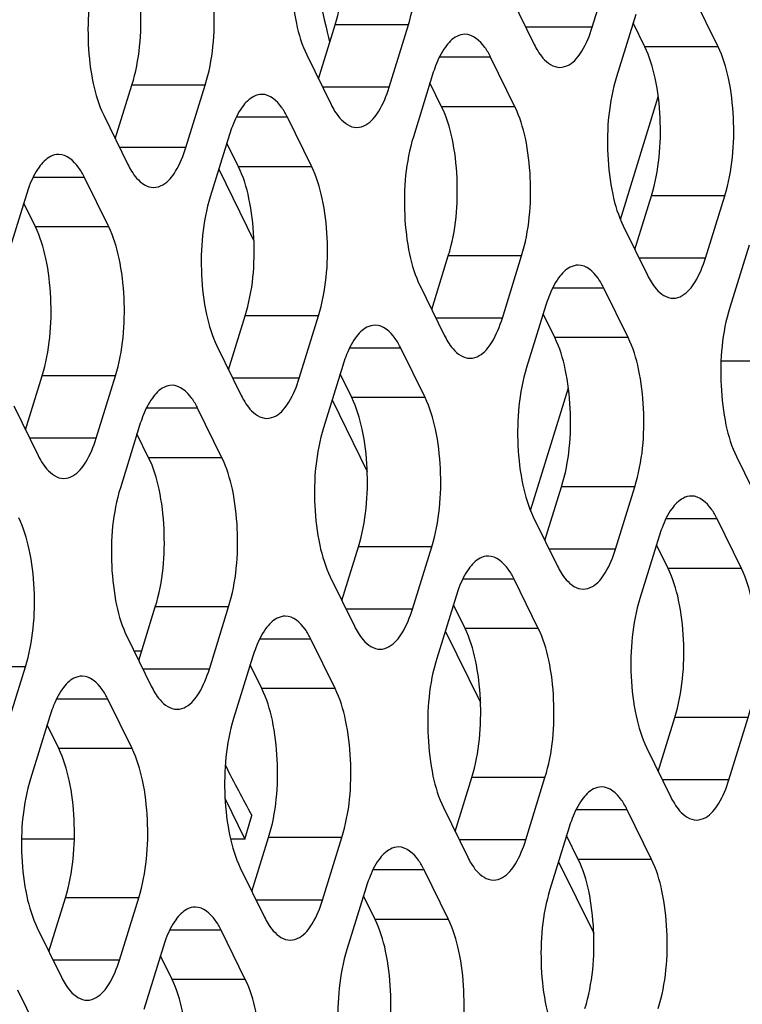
# Model space of a CAD drawing. Header units: millimetres. Extents: x 0 to 420, y 0 to 297.
# Tile 134 of 180: x 181.91 to 186, y 163.83 to 169.39. Entities that reach past the tile are written whole.
import ezdxf

# ---------------------------------------------------------------- set-up
doc = ezdxf.new("R2010")
doc.units = ezdxf.units.MM
doc.header["$LTSCALE"] = 23.1
doc.layers.get('0').update_dxf_attribs({"linetype": 'CONTINUOUS'})
doc.layers.add('ASSI', color=7, linetype='CONTINUOUS')

msp = doc.modelspace()

# ---------------------------------------------------------------- linework, layer by layer
at = {"color": 7, "linetype": 'CONTINUOUS'}
for p, q in [((183.038287, 168.549874), (183.237043, 168.144853)), ((183.678875, 167.244493), (183.877631, 166.839472)), ((184.319463, 165.939112), (184.518218, 165.534091)), ((182.55776, 165.826565), (182.602515, 165.826565)), ((183.073909, 164.988119), (183.185032, 164.761674)), ((183.185032, 164.761674), (183.22597, 164.89415)), ((182.220723, 164.761674), (181.922943, 164.761674)), ((183.185032, 164.761674), (183.104944, 164.761674)), ((184.960051, 164.633731), (185.158806, 164.22871))]:
    msp.add_line(p, q, dxfattribs=at)
msp.add_arc((192.534285, 170.012282), 10.622617, 207.0724674, 208.8039821, dxfattribs=at)
at = {"layer": 'ASSI', "color": 7, "linetype": 'CONTINUOUS'}
for p, q in [((185.150391, 169.351922), (185.259321, 169.704419)), ((184.684857, 169.534616), (184.822126, 169.254892)), ((185.862123, 169.242), (185.724854, 169.521725)), ((185.396589, 169.424695), (185.28766, 169.072198)), ((183.6019, 169.060578), (183.695916, 169.364814)), ((184.001464, 169.012316), (184.110393, 169.364814)), ((185.447646, 169.242), (185.381676, 169.376433)), ((183.64474, 169.353108), (183.651697, 169.323235)), ((183.53593, 169.195011), (183.673199, 168.915286)), ((184.713196, 168.902395), (184.575927, 169.182119)), ((184.247662, 169.085089), (184.138732, 168.732592)), ((184.298718, 168.902395), (184.232748, 169.036828)), ((182.452973, 168.720972), (182.546989, 169.025208)), ((182.852536, 168.672711), (182.961466, 169.025208)), ((185.309725, 168.265133), (185.524093, 168.958829)), ((182.387003, 168.855405), (182.524271, 168.575681)), ((183.564269, 168.562789), (183.427, 168.842514)), ((183.098735, 168.745483), (182.989805, 168.392986)), ((183.149791, 168.562789), (183.083821, 168.697222)), ((182.415342, 168.223184), (182.278073, 168.502908)), ((181.949808, 168.405878), (181.840878, 168.053381)), ((185.391415, 168.094802), (185.485431, 168.399038)), ((185.790979, 168.046541), (185.899908, 168.399038)), ((182.000864, 168.223184), (181.934894, 168.357617)), ((185.325445, 168.229235), (185.462714, 167.949511)), ((186.037177, 168.119314), (185.928247, 167.766817)), ((184.242488, 167.755197), (184.336504, 168.059433)), ((184.642051, 167.706935), (184.750981, 168.059433)), ((184.176518, 167.88963), (184.313787, 167.609905)), ((185.353784, 167.597014), (185.216515, 167.876738)), ((184.88825, 167.779708), (184.77932, 167.427211)), ((183.093561, 167.415591), (183.187577, 167.719827)), ((183.493124, 167.36733), (183.602054, 167.719827)), ((184.939306, 167.597014), (184.873336, 167.731447)), ((183.02759, 167.550024), (183.164859, 167.2703)), ((184.204857, 167.257408), (184.067588, 167.537133)), ((183.739323, 167.440103), (183.630393, 167.087605)), ((186.176336, 167.46319), (185.879483, 167.46319)), ((181.944633, 167.075986), (182.038649, 167.380221)), ((182.344197, 167.027724), (182.453127, 167.380221)), ((183.790379, 167.257408), (183.724409, 167.391841)), ((184.801386, 166.620147), (185.015754, 167.313842)), ((181.878663, 167.210419), (182.015932, 166.930694)), ((183.055929, 166.917803), (182.918661, 167.197527)), ((182.590396, 167.100497), (182.481466, 166.748)), ((182.641452, 166.917803), (182.575482, 167.052236)), ((185.966033, 166.923854), (186.103302, 166.64413)), ((184.883076, 166.449816), (184.977092, 166.754052)), ((185.282639, 166.401555), (185.391569, 166.754052)), ((184.817106, 166.584249), (184.954374, 166.304524)), ((185.994372, 166.291633), (185.857103, 166.571357)), ((185.528838, 166.474327), (185.419908, 166.12183)), ((183.734149, 166.11021), (183.828165, 166.414446)), ((184.133712, 166.061949), (184.242642, 166.414446)), ((185.579894, 166.291633), (185.513924, 166.426066)), ((183.668178, 166.244643), (183.805447, 165.964919)), ((184.845445, 165.952027), (184.708176, 166.231752)), ((184.379911, 166.134722), (184.270981, 165.782224)), ((184.430967, 165.952027), (184.364997, 166.08646)), ((182.585221, 165.770605), (182.679237, 166.074841)), ((182.984785, 165.722343), (183.093715, 166.074841)), ((182.519251, 165.905038), (182.65652, 165.625313)), ((183.696517, 165.612422), (183.559249, 165.892146)), ((183.230984, 165.795116), (183.122054, 165.442619)), ((183.28204, 165.612422), (183.21607, 165.746855)), ((181.835858, 165.382738), (181.944788, 165.735235)), ((182.54759, 165.272816), (182.410321, 165.552541)), ((182.082056, 165.45551), (181.973127, 165.103013)), ((185.523664, 165.144435), (185.61768, 165.448671)), ((185.923227, 165.096174), (186.032157, 165.448671)), ((182.133113, 165.272816), (182.067143, 165.407249)), ((185.457694, 165.278868), (185.594962, 164.999143)), ((184.374736, 164.804829), (184.468752, 165.109065)), ((184.7743, 164.756568), (184.88323, 165.109065)), ((184.308766, 164.939262), (184.446035, 164.659538)), ((185.486033, 164.646646), (185.348764, 164.926371)), ((185.020499, 164.829341), (184.911569, 164.476844)), ((183.225809, 164.465224), (183.319825, 164.76946)), ((183.625373, 164.416962), (183.734303, 164.76946)), ((185.071555, 164.646646), (185.005585, 164.781079)), ((183.159839, 164.599657), (183.297108, 164.319932)), ((184.337105, 164.307041), (184.199836, 164.586765)), ((183.871572, 164.489735), (183.762642, 164.137238)), ((182.076882, 164.125618), (182.170898, 164.429854)), ((182.476446, 164.077357), (182.585376, 164.429854)), ((183.922628, 164.307041), (183.856658, 164.441474)), ((182.010912, 164.260051), (182.148181, 163.980327)), ((183.188178, 163.967435), (183.050909, 164.24716)), ((182.722644, 164.15013), (182.613715, 163.797632)), ((182.773701, 163.967435), (182.70773, 164.101868)), ((182.039251, 163.62783), (181.901982, 163.907554))]:
    msp.add_line(p, q, dxfattribs=at)
at = {"layer": 'ASSI', "color": 9, "linetype": 'CONTINUOUS'}
for p, q in [((184.110393, 169.364814), (183.695916, 169.364814)), ((185.150391, 169.351922), (184.77451, 169.351922)), ((185.862123, 169.242), (185.447646, 169.242)), ((184.575927, 169.182119), (184.285789, 169.182119)), ((182.961466, 169.025208), (182.546989, 169.025208)), ((184.001464, 169.012316), (183.625583, 169.012316)), ((184.713196, 168.902395), (184.298718, 168.902395)), ((183.427, 168.842514), (183.136862, 168.842514)), ((182.852536, 168.672711), (182.476656, 168.672711)), ((183.564269, 168.562789), (183.149791, 168.562789)), ((182.278073, 168.502908), (181.987935, 168.502908)), ((185.899908, 168.399038), (185.485431, 168.399038)), ((182.415342, 168.223184), (182.000864, 168.223184)), ((184.750981, 168.059433), (184.336504, 168.059433)), ((185.790979, 168.046541), (185.415098, 168.046541)), ((185.216515, 167.876738), (184.926377, 167.876738)), ((183.602054, 167.719827), (183.187577, 167.719827)), ((184.642051, 167.706935), (184.266171, 167.706935)), ((185.353784, 167.597014), (184.939306, 167.597014)), ((184.067588, 167.537133), (183.77745, 167.537133)), ((182.453127, 167.380221), (182.038649, 167.380221)), ((183.493124, 167.36733), (183.117244, 167.36733)), ((184.204857, 167.257408), (183.790379, 167.257408)), ((182.918661, 167.197527), (182.628523, 167.197527)), ((182.344197, 167.027724), (181.968317, 167.027724)), ((183.055929, 166.917803), (182.641452, 166.917803)), ((185.391569, 166.754052), (184.977092, 166.754052)), ((185.857103, 166.571357), (185.566965, 166.571357)), ((184.242642, 166.414446), (183.828165, 166.414446)), ((185.282639, 166.401555), (184.906759, 166.401555)), ((185.994372, 166.291633), (185.579894, 166.291633)), ((184.708176, 166.231752), (184.418038, 166.231752)), ((183.093715, 166.074841), (182.679237, 166.074841)), ((184.133712, 166.061949), (183.757832, 166.061949)), ((184.845445, 165.952027), (184.430967, 165.952027)), ((183.559249, 165.892146), (183.269111, 165.892146)), ((181.944788, 165.735235), (181.53031, 165.735235)), ((182.984785, 165.722343), (182.608905, 165.722343)), ((183.696517, 165.612422), (183.28204, 165.612422)), ((182.410321, 165.552541), (182.120184, 165.552541)), ((186.032157, 165.448671), (185.61768, 165.448671)), ((182.54759, 165.272816), (182.133113, 165.272816)), ((184.88323, 165.109065), (184.468752, 165.109065)), ((185.923227, 165.096174), (185.547347, 165.096174)), ((185.348764, 164.926371), (185.058626, 164.926371)), ((183.734303, 164.76946), (183.319825, 164.76946)), ((184.7743, 164.756568), (184.39842, 164.756568)), ((185.486033, 164.646646), (185.071555, 164.646646)), ((184.199836, 164.586765), (183.909699, 164.586765)), ((182.585376, 164.429854), (182.170898, 164.429854)), ((183.625373, 164.416962), (183.249492, 164.416962)), ((184.337105, 164.307041), (183.922628, 164.307041)), ((183.050909, 164.24716), (182.760772, 164.24716)), ((182.476446, 164.077357), (182.100565, 164.077357)), ((183.188178, 163.967435), (182.773701, 163.967435))]:
    msp.add_line(p, q, dxfattribs=at)
at = {"layer": 'ASSI', "color": 7, "linetype": 'CONTINUOUS'}
for centre, radius, start, end in [((207.148342, 174.803191), 24.12722, 191.3947344, 193.055184), ((205.870073, 174.513514), 22.816556, 193.1486756, 193.2962967), ((184.975135, 168.861132), 0.761166, 159.076552, 162.888717), ((183.826208, 168.521527), 0.761166, 159.076552, 162.888717), ((182.67728, 168.181921), 0.761166, 159.076552, 162.888717), ((185.615723, 167.555751), 0.761166, 159.076552, 162.888717), ((184.466796, 167.216146), 0.761166, 159.076552, 162.888717), ((183.317868, 166.87654), 0.761166, 159.076552, 162.888717), ((186.256311, 166.250371), 0.761166, 159.076552, 162.888717), ((185.107383, 165.910765), 0.761166, 159.076552, 162.888717), ((183.958456, 165.571159), 0.761166, 159.076552, 162.888717), ((182.809529, 165.231554), 0.761166, 159.076552, 162.888717), ((185.747971, 164.605384), 0.761166, 159.076552, 162.888717), ((184.599044, 164.265778), 0.761166, 159.076552, 162.888717), ((183.450117, 163.926173), 0.761166, 159.076552, 162.888717)]:
    msp.add_arc(centre, radius, start, end, dxfattribs=at)
for points, knots in [([(183.695916, 169.364814), (183.739641, 169.506309), (183.758357, 169.734419), (183.725694, 170.018074), (183.685741, 170.151512), (183.658131, 170.207776)], [0, 0, 0, 0, 0.51848124, 0.78058459, 1, 1, 1, 1]), ([(184.110393, 169.364814), (184.154119, 169.506309), (184.172835, 169.734419), (184.140172, 170.018074), (184.100218, 170.151512), (184.072608, 170.207776)], [0, 0, 0, 0, 0.51848124, 0.78058459, 1, 1, 1, 1]), ([(183.498144, 170.037973), (183.454419, 169.896477), (183.435703, 169.668368), (183.468366, 169.384713), (183.50832, 169.251275), (183.53593, 169.195011)], [0, 0, 0, 0, 0.51848124, 0.78058459, 1, 1, 1, 1]), ([(182.546989, 169.025208), (182.590714, 169.166704), (182.60943, 169.394813), (182.576767, 169.678468), (182.536814, 169.811906), (182.509203, 169.86817)], [0, 0, 0, 0, 0.51848124, 0.78058459, 1, 1, 1, 1]), ([(182.961466, 169.025208), (183.005192, 169.166704), (183.023907, 169.394813), (182.991245, 169.678468), (182.951291, 169.811906), (182.923681, 169.86817)], [0, 0, 0, 0, 0.51848124, 0.78058459, 1, 1, 1, 1]), ([(182.349217, 169.698367), (182.305492, 169.556872), (182.286776, 169.328762), (182.319439, 169.045107), (182.359392, 168.911669), (182.387003, 168.855405)], [0, 0, 0, 0, 0.51848124, 0.78058459, 1, 1, 1, 1]), ([(184.430791, 169.312114), (184.414948, 169.312115), (184.369233, 169.299057), (184.308654, 169.233705), (184.278547, 169.170462), (184.264162, 169.13296)], [0, 0, 0, 0, 0.18501564, 0.53092222, 1, 1, 1, 1]), ([(184.575927, 169.182119), (184.566475, 169.201381), (184.535312, 169.257955), (184.475788, 169.312111), (184.430791, 169.312114)], [0, 0, 0, 0, 0.32287628, 1, 1, 1, 1]), ([(184.967262, 169.124897), (184.985361, 169.124895), (185.038876, 169.142746), (185.104731, 169.22685), (185.135944, 169.305173), (185.150391, 169.351922)], [0, 0, 0, 0, 0.1768175, 0.52196498, 1, 1, 1, 1]), ([(184.842429, 169.217899), (184.851075, 169.203864), (184.880536, 169.160971), (184.930765, 169.124899), (184.967262, 169.124897)], [0, 0, 0, 0, 0.31113016, 1, 1, 1, 1]), ([(185.485431, 168.399038), (185.529156, 168.540534), (185.547872, 168.768643), (185.515209, 169.052298), (185.475256, 169.185737), (185.447646, 169.242)], [0, 0, 0, 0, 0.51848124, 0.78058459, 1, 1, 1, 1]), ([(185.899908, 168.399038), (185.943634, 168.540534), (185.96235, 168.768643), (185.929687, 169.052298), (185.889733, 169.185737), (185.862123, 169.242)], [0, 0, 0, 0, 0.51848124, 0.78058459, 1, 1, 1, 1]), ([(185.28766, 169.072198), (185.243934, 168.930702), (185.225218, 168.702592), (185.257881, 168.418937), (185.297835, 168.285499), (185.325445, 168.229235)], [0, 0, 0, 0, 0.51848124, 0.78058459, 1, 1, 1, 1]), ([(183.281863, 168.972509), (183.266021, 168.97251), (183.220306, 168.959451), (183.159727, 168.8941), (183.129619, 168.830857), (183.115235, 168.793355)], [0, 0, 0, 0, 0.18501564, 0.53092222, 1, 1, 1, 1]), ([(183.427, 168.842514), (183.417547, 168.861776), (183.386385, 168.91835), (183.326861, 168.972505), (183.281863, 168.972509)], [0, 0, 0, 0, 0.32287628, 1, 1, 1, 1]), ([(183.818335, 168.785291), (183.836434, 168.78529), (183.889949, 168.803141), (183.955804, 168.887245), (183.987017, 168.965567), (184.001464, 169.012316)], [0, 0, 0, 0, 0.1768175, 0.52196498, 1, 1, 1, 1]), ([(183.693502, 168.878294), (183.702148, 168.864259), (183.731609, 168.821366), (183.781838, 168.785294), (183.818335, 168.785291)], [0, 0, 0, 0, 0.31113016, 1, 1, 1, 1]), ([(184.336504, 168.059433), (184.380229, 168.200928), (184.398945, 168.429038), (184.366282, 168.712693), (184.326329, 168.846131), (184.298718, 168.902395)], [0, 0, 0, 0, 0.51848124, 0.78058459, 1, 1, 1, 1]), ([(184.750981, 168.059433), (184.794707, 168.200928), (184.813423, 168.429038), (184.78076, 168.712693), (184.740806, 168.846131), (184.713196, 168.902395)], [0, 0, 0, 0, 0.51848124, 0.78058459, 1, 1, 1, 1]), ([(184.138732, 168.732592), (184.095007, 168.591096), (184.076291, 168.362987), (184.108954, 168.079332), (184.148907, 167.945894), (184.176518, 167.88963)], [0, 0, 0, 0, 0.51848124, 0.78058459, 1, 1, 1, 1]), ([(182.669408, 168.445686), (182.687506, 168.445684), (182.741021, 168.463535), (182.806877, 168.547639), (182.83809, 168.625962), (182.852536, 168.672711)], [0, 0, 0, 0, 0.1768175, 0.52196498, 1, 1, 1, 1]), ([(182.132936, 168.632903), (182.117093, 168.632904), (182.071379, 168.619846), (182.0108, 168.554494), (181.980692, 168.491251), (181.966307, 168.453749)], [0, 0, 0, 0, 0.18501564, 0.53092222, 1, 1, 1, 1]), ([(182.278073, 168.502908), (182.26862, 168.52217), (182.237457, 168.578744), (182.177933, 168.6329), (182.132936, 168.632903)], [0, 0, 0, 0, 0.32287628, 1, 1, 1, 1]), ([(182.544575, 168.538688), (182.55322, 168.524653), (182.582681, 168.48176), (182.632911, 168.445688), (182.669408, 168.445686)], [0, 0, 0, 0, 0.31113016, 1, 1, 1, 1]), ([(183.187577, 167.719827), (183.231302, 167.861323), (183.250018, 168.089432), (183.217355, 168.373087), (183.177402, 168.506525), (183.149791, 168.562789)], [0, 0, 0, 0, 0.51848124, 0.78058459, 1, 1, 1, 1]), ([(183.602054, 167.719827), (183.64578, 167.861323), (183.664495, 168.089432), (183.631832, 168.373087), (183.591879, 168.506525), (183.564269, 168.562789)], [0, 0, 0, 0, 0.51848124, 0.78058459, 1, 1, 1, 1]), ([(182.989805, 168.392986), (182.94608, 168.251491), (182.927364, 168.023381), (182.960027, 167.739726), (182.99998, 167.606288), (183.02759, 167.550024)], [0, 0, 0, 0, 0.51848124, 0.78058459, 1, 1, 1, 1]), ([(182.038649, 167.380221), (182.082375, 167.521717), (182.101091, 167.749827), (182.068428, 168.033482), (182.028474, 168.16692), (182.000864, 168.223184)], [0, 0, 0, 0, 0.51848124, 0.78058459, 1, 1, 1, 1]), ([(182.453127, 167.380221), (182.496852, 167.521717), (182.515568, 167.749827), (182.482905, 168.033482), (182.442952, 168.16692), (182.415342, 168.223184)], [0, 0, 0, 0, 0.51848124, 0.78058459, 1, 1, 1, 1]), ([(185.60785, 167.819516), (185.625949, 167.819515), (185.679464, 167.837365), (185.745319, 167.921469), (185.776532, 167.999792), (185.790979, 168.046541)], [0, 0, 0, 0, 0.1768175, 0.52196498, 1, 1, 1, 1]), ([(185.071378, 168.006733), (185.055536, 168.006735), (185.009821, 167.993676), (184.949242, 167.928324), (184.919135, 167.865081), (184.90475, 167.827579)], [0, 0, 0, 0, 0.18501564, 0.53092222, 1, 1, 1, 1]), ([(185.216515, 167.876738), (185.207063, 167.896), (185.1759, 167.952574), (185.116376, 168.00673), (185.071378, 168.006733)], [0, 0, 0, 0, 0.32287628, 1, 1, 1, 1]), ([(185.483017, 167.912518), (185.491663, 167.898483), (185.521124, 167.85559), (185.571353, 167.819518), (185.60785, 167.819516)], [0, 0, 0, 0, 0.31113016, 1, 1, 1, 1]), ([(185.928247, 167.766817), (185.884522, 167.625321), (185.865806, 167.397211), (185.898469, 167.113556), (185.938423, 166.980118), (185.966033, 166.923854)], [0, 0, 0, 0, 0.51848124, 0.78058459, 1, 1, 1, 1]), ([(184.458923, 167.47991), (184.477022, 167.479909), (184.530537, 167.49776), (184.596392, 167.581864), (184.627605, 167.660187), (184.642051, 167.706935)], [0, 0, 0, 0, 0.1768175, 0.52196498, 1, 1, 1, 1]), ([(183.922451, 167.667128), (183.906609, 167.667129), (183.860894, 167.65407), (183.800315, 167.588719), (183.770207, 167.525476), (183.755822, 167.487974)], [0, 0, 0, 0, 0.18501564, 0.53092222, 1, 1, 1, 1]), ([(184.067588, 167.537133), (184.058135, 167.556395), (184.026973, 167.612969), (183.967449, 167.667125), (183.922451, 167.667128)], [0, 0, 0, 0, 0.32287628, 1, 1, 1, 1]), ([(184.977092, 166.754052), (185.020817, 166.895547), (185.039533, 167.123657), (185.00687, 167.407312), (184.966917, 167.54075), (184.939306, 167.597014)], [0, 0, 0, 0, 0.51848124, 0.78058459, 1, 1, 1, 1]), ([(185.391569, 166.754052), (185.435295, 166.895547), (185.45401, 167.123657), (185.421348, 167.407312), (185.381394, 167.54075), (185.353784, 167.597014)], [0, 0, 0, 0, 0.51848124, 0.78058459, 1, 1, 1, 1]), ([(184.33409, 167.572913), (184.342735, 167.558878), (184.372196, 167.515985), (184.422426, 167.479913), (184.458923, 167.47991)], [0, 0, 0, 0, 0.31113016, 1, 1, 1, 1]), ([(184.77932, 167.427211), (184.735595, 167.285715), (184.716879, 167.057606), (184.749542, 166.773951), (184.789495, 166.640513), (184.817106, 166.584249)], [0, 0, 0, 0, 0.51848124, 0.78058459, 1, 1, 1, 1]), ([(183.309996, 167.140305), (183.328094, 167.140303), (183.381609, 167.158154), (183.447465, 167.242258), (183.478678, 167.320581), (183.493124, 167.36733)], [0, 0, 0, 0, 0.1768175, 0.52196498, 1, 1, 1, 1]), ([(182.773524, 167.327522), (182.757681, 167.327523), (182.711967, 167.314465), (182.651388, 167.249113), (182.62128, 167.18587), (182.606895, 167.148368)], [0, 0, 0, 0, 0.18501564, 0.53092222, 1, 1, 1, 1]), ([(182.918661, 167.197527), (182.909208, 167.216789), (182.878045, 167.273363), (182.818521, 167.327519), (182.773524, 167.327522)], [0, 0, 0, 0, 0.32287628, 1, 1, 1, 1]), ([(183.828165, 166.414446), (183.87189, 166.555942), (183.890606, 166.784051), (183.857943, 167.067706), (183.817989, 167.201144), (183.790379, 167.257408)], [0, 0, 0, 0, 0.51848124, 0.78058459, 1, 1, 1, 1]), ([(184.242642, 166.414446), (184.286367, 166.555942), (184.305083, 166.784051), (184.27242, 167.067706), (184.232467, 167.201144), (184.204857, 167.257408)], [0, 0, 0, 0, 0.51848124, 0.78058459, 1, 1, 1, 1]), ([(183.185163, 167.233307), (183.193808, 167.219272), (183.223269, 167.176379), (183.273498, 167.140307), (183.309996, 167.140305)], [0, 0, 0, 0, 0.31113016, 1, 1, 1, 1]), ([(183.630393, 167.087605), (183.586668, 166.94611), (183.567952, 166.718), (183.600615, 166.434345), (183.640568, 166.300907), (183.668178, 166.244643)], [0, 0, 0, 0, 0.51848124, 0.78058459, 1, 1, 1, 1]), ([(182.161069, 166.800699), (182.179167, 166.800698), (182.232682, 166.818548), (182.298538, 166.902653), (182.329751, 166.980975), (182.344197, 167.027724)], [0, 0, 0, 0, 0.1768175, 0.52196498, 1, 1, 1, 1]), ([(182.679237, 166.074841), (182.722963, 166.216336), (182.741679, 166.444446), (182.709016, 166.728101), (182.669062, 166.861539), (182.641452, 166.917803)], [0, 0, 0, 0, 0.51848124, 0.78058459, 1, 1, 1, 1]), ([(183.093715, 166.074841), (183.13744, 166.216336), (183.156156, 166.444446), (183.123493, 166.728101), (183.08354, 166.861539), (183.055929, 166.917803)], [0, 0, 0, 0, 0.51848124, 0.78058459, 1, 1, 1, 1]), ([(182.036236, 166.893702), (182.044881, 166.879666), (182.074342, 166.836774), (182.124571, 166.800702), (182.161069, 166.800699)], [0, 0, 0, 0, 0.31113016, 1, 1, 1, 1]), ([(182.481466, 166.748), (182.43774, 166.606504), (182.419025, 166.378395), (182.451687, 166.09474), (182.491641, 165.961301), (182.519251, 165.905038)], [0, 0, 0, 0, 0.51848124, 0.78058459, 1, 1, 1, 1]), ([(185.711966, 166.701352), (185.696124, 166.701354), (185.650409, 166.688295), (185.58983, 166.622944), (185.559723, 166.5597), (185.545338, 166.522198)], [0, 0, 0, 0, 0.18501564, 0.53092222, 1, 1, 1, 1]), ([(185.857103, 166.571357), (185.847651, 166.590619), (185.816488, 166.647193), (185.756964, 166.701349), (185.711966, 166.701352)], [0, 0, 0, 0, 0.32287628, 1, 1, 1, 1]), ([(181.944788, 165.735235), (181.988513, 165.876731), (182.007229, 166.10484), (181.974566, 166.388495), (181.934613, 166.521933), (181.907002, 166.578197)], [0, 0, 0, 0, 0.51848124, 0.78058459, 1, 1, 1, 1]), ([(184.563039, 166.361747), (184.547197, 166.361748), (184.501482, 166.34869), (184.440903, 166.283338), (184.410795, 166.220095), (184.39641, 166.182593)], [0, 0, 0, 0, 0.18501564, 0.53092222, 1, 1, 1, 1]), ([(184.708176, 166.231752), (184.698723, 166.251014), (184.66756, 166.307588), (184.608036, 166.361744), (184.563039, 166.361747)], [0, 0, 0, 0, 0.32287628, 1, 1, 1, 1]), ([(185.099511, 166.174529), (185.11761, 166.174528), (185.171125, 166.192379), (185.23698, 166.276483), (185.268193, 166.354806), (185.282639, 166.401555)], [0, 0, 0, 0, 0.1768175, 0.52196498, 1, 1, 1, 1]), ([(184.974678, 166.267532), (184.983323, 166.253497), (185.012784, 166.210604), (185.063014, 166.174532), (185.099511, 166.174529)], [0, 0, 0, 0, 0.31113016, 1, 1, 1, 1]), ([(185.61768, 165.448671), (185.661405, 165.590166), (185.680121, 165.818276), (185.647458, 166.101931), (185.607505, 166.235369), (185.579894, 166.291633)], [0, 0, 0, 0, 0.51848124, 0.78058459, 1, 1, 1, 1]), ([(186.032157, 165.448671), (186.075883, 165.590166), (186.094598, 165.818276), (186.061936, 166.101931), (186.021982, 166.235369), (185.994372, 166.291633)], [0, 0, 0, 0, 0.51848124, 0.78058459, 1, 1, 1, 1]), ([(185.419908, 166.12183), (185.376183, 165.980334), (185.357467, 165.752225), (185.39013, 165.46857), (185.430083, 165.335132), (185.457694, 165.278868)], [0, 0, 0, 0, 0.51848124, 0.78058459, 1, 1, 1, 1]), ([(183.414112, 166.022141), (183.398269, 166.022142), (183.352555, 166.009084), (183.291976, 165.943732), (183.261868, 165.880489), (183.247483, 165.842987)], [0, 0, 0, 0, 0.18501564, 0.53092222, 1, 1, 1, 1]), ([(183.559249, 165.892146), (183.549796, 165.911408), (183.518633, 165.967982), (183.459109, 166.022138), (183.414112, 166.022141)], [0, 0, 0, 0, 0.32287628, 1, 1, 1, 1]), ([(183.950584, 165.834924), (183.968682, 165.834922), (184.022197, 165.852773), (184.088053, 165.936877), (184.119266, 166.0152), (184.133712, 166.061949)], [0, 0, 0, 0, 0.1768175, 0.52196498, 1, 1, 1, 1]), ([(183.825751, 165.927926), (183.834396, 165.913891), (183.863857, 165.870998), (183.914086, 165.834926), (183.950584, 165.834924)], [0, 0, 0, 0, 0.31113016, 1, 1, 1, 1]), ([(184.468752, 165.109065), (184.512478, 165.250561), (184.531194, 165.47867), (184.498531, 165.762325), (184.458577, 165.895764), (184.430967, 165.952027)], [0, 0, 0, 0, 0.51848124, 0.78058459, 1, 1, 1, 1]), ([(184.88323, 165.109065), (184.926955, 165.250561), (184.945671, 165.47867), (184.913008, 165.762325), (184.873055, 165.895764), (184.845445, 165.952027)], [0, 0, 0, 0, 0.51848124, 0.78058459, 1, 1, 1, 1]), ([(184.270981, 165.782224), (184.227256, 165.640729), (184.20854, 165.412619), (184.241203, 165.128964), (184.281156, 164.995526), (184.308766, 164.939262)], [0, 0, 0, 0, 0.51848124, 0.78058459, 1, 1, 1, 1]), ([(182.801657, 165.495318), (182.819755, 165.495317), (182.87327, 165.513168), (182.939126, 165.597272), (182.970338, 165.675594), (182.984785, 165.722343)], [0, 0, 0, 0, 0.1768175, 0.52196498, 1, 1, 1, 1]), ([(182.265185, 165.682536), (182.249342, 165.682537), (182.203627, 165.669478), (182.143049, 165.604127), (182.112941, 165.540884), (182.098556, 165.503381)], [0, 0, 0, 0, 0.18501564, 0.53092222, 1, 1, 1, 1]), ([(182.410321, 165.552541), (182.400869, 165.571803), (182.369706, 165.628377), (182.310182, 165.682532), (182.265185, 165.682536)], [0, 0, 0, 0, 0.32287628, 1, 1, 1, 1]), ([(182.676824, 165.588321), (182.685469, 165.574286), (182.71493, 165.531393), (182.765159, 165.495321), (182.801657, 165.495318)], [0, 0, 0, 0, 0.31113016, 1, 1, 1, 1]), ([(183.319825, 164.76946), (183.363551, 164.910955), (183.382267, 165.139065), (183.349604, 165.42272), (183.30965, 165.556158), (183.28204, 165.612422)], [0, 0, 0, 0, 0.51848124, 0.78058459, 1, 1, 1, 1]), ([(183.734303, 164.76946), (183.778028, 164.910955), (183.796744, 165.139065), (183.764081, 165.42272), (183.724128, 165.556158), (183.696517, 165.612422)], [0, 0, 0, 0, 0.51848124, 0.78058459, 1, 1, 1, 1]), ([(183.122054, 165.442619), (183.078328, 165.301123), (183.059613, 165.073014), (183.092275, 164.789359), (183.132229, 164.655921), (183.159839, 164.599657)], [0, 0, 0, 0, 0.51848124, 0.78058459, 1, 1, 1, 1]), ([(182.170898, 164.429854), (182.214624, 164.57135), (182.233339, 164.799459), (182.200676, 165.083114), (182.160723, 165.216552), (182.133113, 165.272816)], [0, 0, 0, 0, 0.51848124, 0.78058459, 1, 1, 1, 1]), ([(182.585376, 164.429854), (182.629101, 164.57135), (182.647817, 164.799459), (182.615154, 165.083114), (182.5752, 165.216552), (182.54759, 165.272816)], [0, 0, 0, 0, 0.51848124, 0.78058459, 1, 1, 1, 1]), ([(181.973127, 165.103013), (181.929401, 164.961518), (181.910685, 164.733408), (181.943348, 164.449753), (181.983302, 164.316315), (182.010912, 164.260051)], [0, 0, 0, 0, 0.51848124, 0.78058459, 1, 1, 1, 1]), ([(185.740099, 164.869148), (185.758197, 164.869147), (185.811712, 164.886998), (185.877568, 164.971102), (185.908781, 165.049425), (185.923227, 165.096174)], [0, 0, 0, 0, 0.1768175, 0.52196498, 1, 1, 1, 1]), ([(185.203627, 165.056366), (185.187784, 165.056367), (185.14207, 165.043309), (185.081491, 164.977957), (185.051383, 164.914714), (185.036998, 164.877212)], [0, 0, 0, 0, 0.18501564, 0.53092222, 1, 1, 1, 1]), ([(185.348764, 164.926371), (185.339311, 164.945633), (185.308148, 165.002207), (185.248624, 165.056363), (185.203627, 165.056366)], [0, 0, 0, 0, 0.32287628, 1, 1, 1, 1]), ([(185.615266, 164.962151), (185.623911, 164.948116), (185.653372, 164.905223), (185.703602, 164.869151), (185.740099, 164.869148)], [0, 0, 0, 0, 0.31113016, 1, 1, 1, 1]), ([(184.591172, 164.529543), (184.60927, 164.529542), (184.662785, 164.547392), (184.728641, 164.631496), (184.759854, 164.709819), (184.7743, 164.756568)], [0, 0, 0, 0, 0.1768175, 0.52196498, 1, 1, 1, 1]), ([(184.0547, 164.71676), (184.038857, 164.716761), (183.993143, 164.703703), (183.932564, 164.638351), (183.902456, 164.575108), (183.888071, 164.537606)], [0, 0, 0, 0, 0.18501564, 0.53092222, 1, 1, 1, 1]), ([(184.199836, 164.586765), (184.190384, 164.606027), (184.159221, 164.662601), (184.099697, 164.716757), (184.0547, 164.71676)], [0, 0, 0, 0, 0.32287628, 1, 1, 1, 1]), ([(185.10934, 163.803684), (185.153066, 163.94518), (185.171782, 164.173289), (185.139119, 164.456944), (185.099165, 164.590383), (185.071555, 164.646646)], [0, 0, 0, 0, 0.51848124, 0.78058459, 1, 1, 1, 1]), ([(185.523818, 163.803684), (185.567543, 163.94518), (185.586259, 164.173289), (185.553596, 164.456944), (185.513643, 164.590383), (185.486033, 164.646646)], [0, 0, 0, 0, 0.51848124, 0.78058459, 1, 1, 1, 1]), ([(184.466339, 164.622545), (184.474984, 164.60851), (184.504445, 164.565617), (184.554674, 164.529545), (184.591172, 164.529543)], [0, 0, 0, 0, 0.31113016, 1, 1, 1, 1]), ([(184.911569, 164.476844), (184.867843, 164.335348), (184.849128, 164.107238), (184.881791, 163.823583), (184.921744, 163.690145), (184.949354, 163.633881)], [0, 0, 0, 0, 0.51848124, 0.78058459, 1, 1, 1, 1]), ([(183.442245, 164.189937), (183.460343, 164.189936), (183.513858, 164.207787), (183.579714, 164.291891), (183.610926, 164.370214), (183.625373, 164.416962)], [0, 0, 0, 0, 0.1768175, 0.52196498, 1, 1, 1, 1]), ([(182.905773, 164.377155), (182.88993, 164.377156), (182.844215, 164.364097), (182.783636, 164.298746), (182.753529, 164.235503), (182.739144, 164.198001)], [0, 0, 0, 0, 0.18501564, 0.53092222, 1, 1, 1, 1]), ([(183.050909, 164.24716), (183.041457, 164.266422), (183.010294, 164.322996), (182.95077, 164.377152), (182.905773, 164.377155)], [0, 0, 0, 0, 0.32287628, 1, 1, 1, 1]), ([(183.960413, 163.464079), (184.004139, 163.605574), (184.022854, 163.833684), (183.990192, 164.117339), (183.950238, 164.250777), (183.922628, 164.307041)], [0, 0, 0, 0, 0.51848124, 0.78058459, 1, 1, 1, 1]), ([(184.374891, 163.464079), (184.418616, 163.605574), (184.437332, 163.833684), (184.404669, 164.117339), (184.364716, 164.250777), (184.337105, 164.307041)], [0, 0, 0, 0, 0.51848124, 0.78058459, 1, 1, 1, 1]), ([(183.317411, 164.28294), (183.326057, 164.268905), (183.355518, 164.226012), (183.405747, 164.18994), (183.442245, 164.189937)], [0, 0, 0, 0, 0.31113016, 1, 1, 1, 1]), ([(183.762642, 164.137238), (183.718916, 163.995742), (183.7002, 163.767633), (183.732863, 163.483978), (183.772817, 163.35054), (183.800427, 163.294276)], [0, 0, 0, 0, 0.51848124, 0.78058459, 1, 1, 1, 1]), ([(182.293317, 163.850332), (182.311416, 163.85033), (182.364931, 163.868181), (182.430786, 163.952285), (182.461999, 164.030608), (182.476446, 164.077357)], [0, 0, 0, 0, 0.1768175, 0.52196498, 1, 1, 1, 1]), ([(182.811486, 163.124473), (182.855211, 163.265969), (182.873927, 163.494078), (182.841264, 163.777733), (182.801311, 163.911171), (182.773701, 163.967435)], [0, 0, 0, 0, 0.51848124, 0.78058459, 1, 1, 1, 1]), ([(183.225963, 163.124473), (183.269689, 163.265969), (183.288405, 163.494078), (183.255742, 163.777733), (183.215788, 163.911171), (183.188178, 163.967435)], [0, 0, 0, 0, 0.51848124, 0.78058459, 1, 1, 1, 1]), ([(182.168484, 163.943334), (182.17713, 163.929299), (182.206591, 163.886406), (182.25682, 163.850334), (182.293317, 163.850332)], [0, 0, 0, 0, 0.31113016, 1, 1, 1, 1])]:
    msp.add_open_spline(points, degree=3, knots=knots, dxfattribs=at)
for points in [[(184.822126, 169.254892), (184.828322, 169.242264), (184.835052, 169.229876), (184.842429, 169.217899)], [(183.673199, 168.915286), (183.679395, 168.902659), (183.686125, 168.89027), (183.693502, 168.878294)], [(182.524271, 168.575681), (182.530468, 168.563053), (182.537198, 168.550664), (182.544575, 168.538688)], [(185.462714, 167.949511), (185.46891, 167.936883), (185.47564, 167.924495), (185.483017, 167.912518)], [(184.313787, 167.609905), (184.319983, 167.597278), (184.326713, 167.584889), (184.33409, 167.572913)], [(183.164859, 167.2703), (183.171056, 167.257672), (183.177786, 167.245283), (183.185163, 167.233307)], [(182.015932, 166.930694), (182.022129, 166.918067), (182.028858, 166.905678), (182.036236, 166.893702)], [(184.954374, 166.304524), (184.960571, 166.291897), (184.967301, 166.279508), (184.974678, 166.267532)], [(183.805447, 165.964919), (183.811644, 165.952291), (183.818374, 165.939902), (183.825751, 165.927926)], [(182.65652, 165.625313), (182.662717, 165.612686), (182.669446, 165.600297), (182.676824, 165.588321)], [(185.594962, 164.999143), (185.601159, 164.986516), (185.607889, 164.974127), (185.615266, 164.962151)], [(184.446035, 164.659538), (184.452232, 164.64691), (184.458961, 164.634522), (184.466339, 164.622545)], [(183.297108, 164.319932), (183.303305, 164.307305), (183.310034, 164.294916), (183.317411, 164.28294)], [(182.148181, 163.980327), (182.154377, 163.967699), (182.161107, 163.95531), (182.168484, 163.943334)]]:
    msp.add_open_spline(points, degree=3, dxfattribs=at)

doc.saveas('drawing.dxf')
